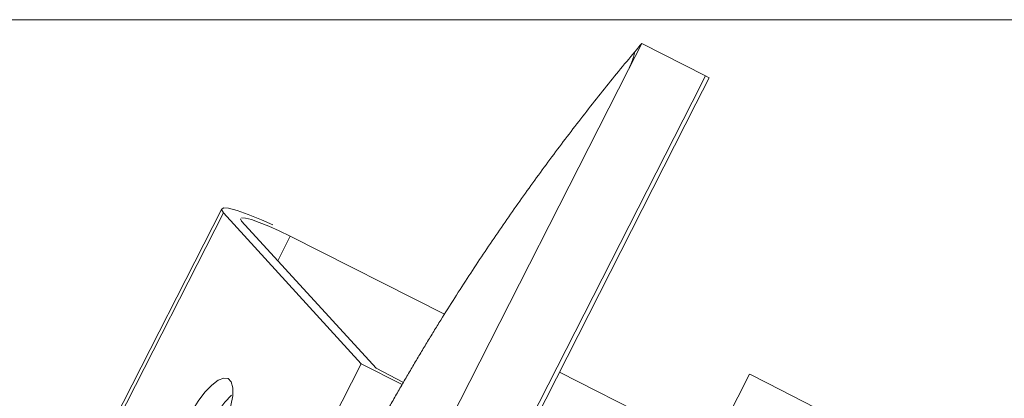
# Model space of a CAD drawing. Header units: millimetres. Extents: x 256092 to 341172, y 103077 to 145077.
# Tile 12 of 139: x 281417 to 281886, y 138837 to 139018. Entities that reach past the tile are written whole.
import ezdxf

# ---------------------------------------------------------------- set-up
doc = ezdxf.new("R2010")
doc.units = ezdxf.units.MM
doc.layers.add('MÖÖBEL', color=30, linetype='Continuous', lineweight=18)
doc.layers.add('Q-SPCQ', color=250, linetype='Continuous', lineweight=9)

# ---------------------------------------------------------------- blocks, each defined once
blk = doc.blocks.new('Speciality-Electrical-Apple-iMac - Speciality-Electrical-Apple-iMac-V56-3_ k sisustuse plaan')
at = {"layer": 'Q-SPCQ'}
for p, q in [((95.55, 142.52), (-95.55, 142.52)), ((94.24, 140.95), (-94.24, 140.95)), ((60, 50), (94.24, 140.95)), ((94.62, 131.4), (61.27, 42.63)), ((95.34, 132.46), (94.62, 131.4)), ((98.73, 107.52), (85.65, 107.52)), ((99, 25.23), (98.73, 107.52)), ((-60, 50), (60, 50)), ((60, 28.02), (60, 50)), ((61.27, 42.63), (61.27, 27.94)), ((242.49, 0), (-242.49, 0)), ((-242.49, 0), (242.49, 0)), ((256.5, 0), (242.49, 0)), ((242.49, 0), (256.5, 0)), ((256.5, -34), (256.5, 0)), ((-242.49, -34), (242.49, -34)), ((-242.49, -34), (242.49, -34)), ((242.49, -36), (-242.49, -36)), ((99.37, -87.44), (99.2, -36)), ((242.49, -34), (256.5, -34)), ((242.49, -34), (256.5, -34)), ((256.5, -36), (242.49, -36)), ((256.5, -36), (252.4, -36)), ((256.5, -36), (256.5, -34)), ((256.5, -34), (256.5, -36)), ((256.5, -34), (256.5, -36)), ((139.5, -117.09), (-139.5, -117.09)), ((139.5, -117.19), (139.5, -126.7)), ((139.5, -126.7), (139.5, -244.34))]:
    blk.add_line(p, q, dxfattribs=at)
at = {"layer": 'Q-SPCQ', "flags": 128}
for points in [[(94.24, 140.95), (95.26, 142.44), (96.3, 142.03), (97.29, 139.74), (98.19, 135.69), (98.95, 130.11), (99.52, 123.3), (99.82, 117.42)], [(98.73, 107.52), (98.64, 113.31), (98.39, 118.79), (97.98, 123.66), (97.44, 127.64), (96.8, 130.53), (96.08, 132.17)], [(-25, 103.13), (-24.27, 105.14), (-22.14, 107.04), (-18.71, 108.72), (-14.2, 110.07), (-8.87, 111.01), (-3.01, 111.5), (3.01, 111.5), (8.87, 111.01), (14.2, 110.07), (18.71, 108.72), (22.14, 107.04), (24.27, 105.14), (25, 103.13)], [(25, 103.13), (24.27, 101.11), (22.14, 99.21), (18.71, 97.53), (14.2, 96.19), (8.87, 95.24), (3.01, 94.75), (-3.01, 94.75), (-8.87, 95.24), (-14.2, 96.19), (-18.71, 97.53), (-22.14, 99.21), (-24.27, 101.11), (-25, 103.13)], [(18.71, 98.09), (14.2, 99.44), (8.87, 100.39), (3.01, 100.88), (-3.01, 100.88), (-8.87, 100.39), (-14.2, 99.44), (-18.71, 98.09)]]:
    blk.add_lwpolyline(points, dxfattribs=at)
at = {"layer": 'Q-SPCQ'}
blk.add_open_spline([(-251.45, 1.17), (-243.56, 2.98), (-227.73, 6.44), (-203.87, 11.11), (-179.88, 15.26), (-155.73, 18.91), (-131.37, 22.05), (-110.81, 24.24), (-96.23, 25.55), (-87.83, 26.23), (-81.46, 26.71), (-75.06, 27.16), (-68.62, 27.57), (-62.12, 27.95), (-55.53, 28.3), (-48.86, 28.61), (-42.12, 28.88), (-35.3, 29.12), (-28.41, 29.31), (-21.4, 29.47), (-14.28, 29.58), (-7.12, 29.65), (0, 29.67), (7.12, 29.65), (14.29, 29.58), (21.41, 29.47), (28.43, 29.31), (35.32, 29.12), (42.13, 28.88), (48.87, 28.61), (55.53, 28.3), (62.12, 27.95), (68.62, 27.57), (75.06, 27.16), (81.46, 26.71), (87.83, 26.23), (96.23, 25.55), (110.82, 24.24), (131.37, 22.05), (155.73, 18.91), (179.88, 15.26), (203.87, 11.11), (227.73, 6.44), (243.56, 2.98), (251.45, 1.17)], degree=3, knots=[0, 0, 0, 0, 0.05, 0.1, 0.15, 0.2, 0.25, 0.3, 0.325, 0.3375, 0.35, 0.3625, 0.375, 0.3875, 0.4, 0.4125, 0.425, 0.4375, 0.45, 0.4625, 0.475, 0.4875, 0.5, 0.5125, 0.525, 0.5375, 0.55, 0.5625, 0.575, 0.5875, 0.6, 0.6125, 0.625, 0.6375, 0.65, 0.6625, 0.675, 0.7, 0.75, 0.8, 0.85, 0.9, 0.95, 1, 1, 1, 1], dxfattribs=at)
for points in [[(242.49, 0), (243.58, 0), (245.76, 0.09), (248.84, 0.51), (250.64, 0.92), (251.45, 1.17)], [(251.45, 1.17), (250.64, 0.92), (248.84, 0.51), (245.76, 0.09), (243.58, 0), (242.49, 0)], [(255.16, 0.31), (254.29, 0.51), (253.01, 0.81), (251.45, 1.17)], [(251.45, 1.17), (253.01, 0.81), (255.57, 0.22), (256.5, 0), (256.5, 0)]]:
    blk.add_open_spline(points, degree=3, dxfattribs=at)

msp = doc.modelspace()

# ---------------------------------------------------------------- linework, layer by layer
at = {"layer": 'MÖÖBEL'}
msp.add_lwpolyline([(281407.97, 137617.57), (281967.97, 137617.57), (281967.97, 139017.57), (281407.97, 139017.57)], close=True, dxfattribs=at)

# ---------------------------------------------------------------- block references
at = {"layer": 'MÖÖBEL', "rotation": 63.02050317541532}
msp.add_blockref('Speciality-Electrical-Apple-iMac - Speciality-Electrical-Apple-iMac-V56-3_ k sisustuse plaan', (281597.29, 138777.72), dxfattribs=at)

doc.saveas('drawing.dxf')
